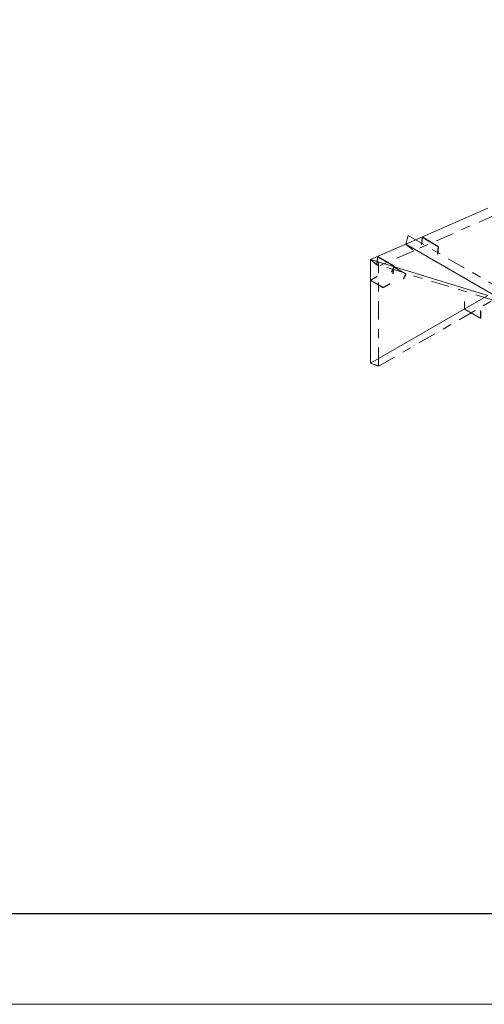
# Model space of a CAD drawing. Header units: millimetres. Extents: x -125 to 300, y 6 to 90.
# Tile 82 of 132: x 230.59 to 235.71, y 5.85 to 16.71. Entities that reach past the tile are written whole.
import ezdxf

# ---------------------------------------------------------------- set-up
doc = ezdxf.new("R2010")
doc.units = ezdxf.units.MM
doc.linetypes.add('CYPE_PUNTO', pattern=[0.075, 0, -0.075])
doc.linetypes.add('CYPE_RAYAPUNTO', pattern=[0.4125, 0.2025, -0.105, 0, -0.105])
doc.layers.add('Aux', color=7, linetype='Continuous', lineweight=5)
doc.layers.add('BARRAS_DE_ACO', color=7, linetype='Continuous', lineweight=9)
doc.layers.add('MARGINT', color=7, linetype='Continuous')

msp = doc.modelspace()

# ---------------------------------------------------------------- linework, layer by layer
at = {"layer": 'Aux'}
msp.add_lwpolyline([(181.44284, 5.85156), (300.34283, 5.85156), (300.34283, 89.95156), (181.44284, 89.95156)], close=True, dxfattribs=at)
at = {"layer": 'BARRAS_DE_ACO'}
for p, q in [((235.74769, 14.63372), (234.84259, 14.23629)), ((234.84259, 14.23629), (234.45368, 14.06619)), ((234.84259, 14.23629), (241.65441, 10.30349)), ((234.45368, 12.92309), (234.45368, 14.06619)), ((235.74769, 13.67019), (234.45368, 14.06619)), ((234.45368, 12.92309), (235.74769, 13.67019))]:
    msp.add_line(p, q, dxfattribs=at)
at = {"layer": 'BARRAS_DE_ACO', "linetype": 'CYPE_RAYAPUNTO'}
for p, q in [((235.83549, 14.56142), (234.93039, 14.16399)), ((234.8678, 14.3325), (241.67961, 10.39969)), ((234.93037, 14.16398), (234.54146, 13.99388)), ((235.80912, 13.61943), (234.51512, 14.01543)), ((234.54338, 12.89323), (234.54338, 14.03633)), ((234.54349, 12.89068), (235.83749, 13.63778))]:
    msp.add_line(p, q, dxfattribs=at)
at = {"layer": 'BARRAS_DE_ACO', "linetype": 'CYPE_PUNTO'}
for p, q in [((234.84259, 14.23629), (234.8678, 14.3325)), ((234.84259, 14.23629), (234.93039, 14.16399)), ((234.84259, 14.23629), (234.93037, 14.16398)), ((234.45368, 14.06619), (234.54338, 14.03633)), ((234.45368, 14.06619), (234.54146, 13.99388)), ((234.45368, 14.06619), (234.51512, 14.01543)), ((234.45368, 12.92309), (234.54349, 12.89068)), ((234.45368, 12.92309), (234.54338, 12.89323))]:
    msp.add_line(p, q, dxfattribs=at)
at = {"layer": 'BARRAS_DE_ACO'}
for points in [[(235.02577, 14.30727), (235.02589, 14.30791), (235.02611, 14.30846), (235.02643, 14.3089), (235.02683, 14.30922), (235.0273, 14.3094), (235.02782, 14.30944), (235.02837, 14.30933), (235.02893, 14.30907), (235.19722, 14.21191), (235.19777, 14.21153), (235.19828, 14.21102), (235.19874, 14.21043), (235.19912, 14.20975), (235.19943, 14.20903), (235.19963, 14.20828), (235.19973, 14.20754), (235.19972, 14.20684), (235.19198, 14.12779), (235.19481, 14.12616), (235.20254, 14.20521), (235.20257, 14.20661), (235.20237, 14.20809), (235.20196, 14.20958), (235.20136, 14.21103), (235.20059, 14.21238), (235.19967, 14.21358), (235.19865, 14.21458), (235.19756, 14.21535), (235.02927, 14.31251), (235.02815, 14.31302), (235.02705, 14.31324), (235.02601, 14.31317), (235.02507, 14.31281), (235.02427, 14.31217), (235.02363, 14.31129), (235.02318, 14.31018), (235.02294, 14.3089), (235.0152, 14.22985), (235.01803, 14.22822), (235.02577, 14.30727)], [(234.53361, 14.0917), (234.53373, 14.09234), (234.53396, 14.09289), (234.53428, 14.09333), (234.53468, 14.09365), (234.53515, 14.09383), (234.53567, 14.09387), (234.53622, 14.09376), (234.53678, 14.09351), (234.70507, 13.99634), (234.70562, 13.99596), (234.70613, 13.99546), (234.70659, 13.99486), (234.70697, 13.99418), (234.70727, 13.99346), (234.70748, 13.99271), (234.70757, 13.99197), (234.70756, 13.99127), (234.69973, 13.91218), (234.70256, 13.91055), (234.71039, 13.98964), (234.71041, 13.99104), (234.71022, 13.99252), (234.70981, 13.99401), (234.70921, 13.99546), (234.70844, 13.99681), (234.70753, 13.99801), (234.7065, 13.99901), (234.70541, 13.99978), (234.53712, 14.09694), (234.536, 14.09745), (234.5349, 14.09767), (234.53386, 14.0976), (234.53292, 14.09724), (234.53212, 14.0966), (234.53147, 14.09572), (234.53103, 14.09461), (234.53078, 14.09333), (234.52296, 14.01424), (234.52578, 14.01261), (234.53361, 14.0917)], [(234.71188, 13.97818), (234.71226, 13.97885), (234.71275, 13.97943), (234.71331, 13.9799), (234.71392, 13.98024), (234.71456, 13.98044), (234.71521, 13.98049), (234.71584, 13.98039), (234.71642, 13.98014), (234.83946, 13.9091), (234.83998, 13.90871), (234.84041, 13.9082), (234.84074, 13.90759), (234.84096, 13.9069), (234.84105, 13.90615), (234.84101, 13.90538), (234.84085, 13.90461), (234.84057, 13.90388), (234.81823, 13.85726), (234.82106, 13.85563), (234.8434, 13.90225), (234.84396, 13.90371), (234.84428, 13.90524), (234.84435, 13.90678), (234.84417, 13.90828), (234.84374, 13.90966), (234.84308, 13.91089), (234.84221, 13.91191), (234.84118, 13.91269), (234.71814, 13.98372), (234.71697, 13.98422), (234.71571, 13.98443), (234.71442, 13.98433), (234.71313, 13.98393), (234.71191, 13.98325), (234.71079, 13.98231), (234.70983, 13.98115), (234.70905, 13.97982), (234.68671, 13.9332), (234.68953, 13.93156), (234.71188, 13.97818)], [(234.59793, 13.76082), (234.59733, 13.76053), (234.59663, 13.76032), (234.59588, 13.76019), (234.5951, 13.76014), (234.59432, 13.76019), (234.59357, 13.76032), (234.59288, 13.76053), (234.59228, 13.76082), (234.46217, 13.83594), (234.46167, 13.83629), (234.4613, 13.83669), (234.46107, 13.83712), (234.461, 13.83757), (234.46107, 13.83802), (234.4613, 13.83845), (234.46167, 13.83885), (234.46217, 13.8392), (234.52722, 13.87676), (234.52439, 13.87839), (234.45934, 13.84084), (234.45834, 13.84014), (234.45761, 13.83934), (234.45715, 13.83847), (234.457, 13.83757), (234.45715, 13.83667), (234.45761, 13.8358), (234.45834, 13.835), (234.45934, 13.8343), (234.58945, 13.75919), (234.59066, 13.75861), (234.59204, 13.75819), (234.59354, 13.75792), (234.5951, 13.75783), (234.59666, 13.75792), (234.59817, 13.75819), (234.59955, 13.75861), (234.60076, 13.75919), (234.66581, 13.79675), (234.66299, 13.79838), (234.59793, 13.76082)], [(235.49172, 13.52567), (235.49177, 13.525), (235.49193, 13.52429), (235.49219, 13.52358), (235.49254, 13.52288), (235.49297, 13.52223), (235.49346, 13.52164), (235.49399, 13.52115), (235.49454, 13.52077), (235.66284, 13.42361), (235.66339, 13.42335), (235.66392, 13.42323), (235.66441, 13.42325), (235.66484, 13.42341), (235.66519, 13.4237), (235.66545, 13.42411), (235.66561, 13.42463), (235.66566, 13.42524), (235.66566, 13.50036), (235.66849, 13.49872), (235.66849, 13.42361), (235.66838, 13.42239), (235.66806, 13.42136), (235.66754, 13.42053), (235.66684, 13.41994), (235.66598, 13.41963), (235.665, 13.41959), (235.66394, 13.41983), (235.66284, 13.42034), (235.49454, 13.5175), (235.49344, 13.51827), (235.49238, 13.51925), (235.4914, 13.52042), (235.49054, 13.52173), (235.48984, 13.52312), (235.48932, 13.52455), (235.489, 13.52596), (235.48889, 13.5273), (235.48889, 13.60242), (235.49172, 13.60079), (235.49172, 13.52567)]]:
    msp.add_lwpolyline(points, close=True, dxfattribs=at)
at = {"layer": 'MARGINT'}
msp.add_lwpolyline([(184.44283, 6.85151), (299.34164, 6.85156), (299.34164, 88.95156), (184.44283, 88.95151)], close=True, dxfattribs=at)

doc.saveas('drawing.dxf')
